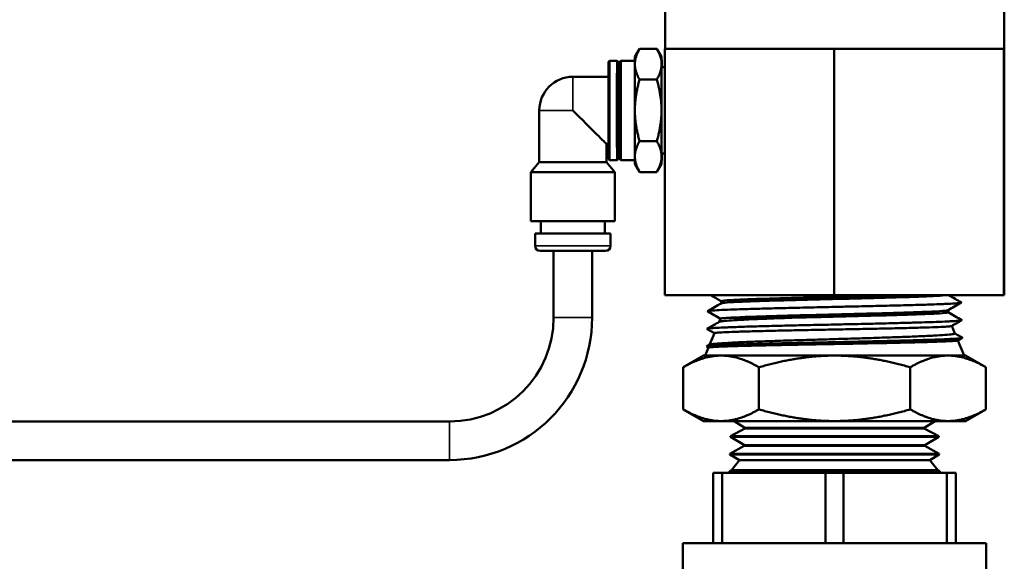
# Model space of a CAD drawing. Header units: inches. Extents: x 0 to 136, y 2 to 86.
# Tile 82 of 144: x 46.52 to 50.52, y 53.8 to 55.99. Entities that reach past the tile are written whole.
import ezdxf

# ---------------------------------------------------------------- set-up
doc = ezdxf.new("R2010")
doc.units = ezdxf.units.IN
doc.header["$LTSCALE"] = 4
doc.header["$MEASUREMENT"] = 0
doc.layers.add('Visible (ANSI)', color=7, linetype='Continuous', lineweight=50)
doc.layers.add('Visible Narrow (ANSI)', color=7, linetype='Continuous', lineweight=35)

msp = doc.modelspace()

# ---------------------------------------------------------------- linework, layer by layer
at = {"layer": 'Visible (ANSI)'}
for p, q in [((49.1414, 55.8746), (49.1414, 57.8746)), ((50.5164, 55.8746), (50.5164, 57.8746)), ((49.0192, 55.8411), (49.0383, 55.8742)), ((49.0385, 55.8746), (49.1081, 55.8746)), ((49.1275, 55.8411), (49.1084, 55.8742)), ((49.1407, 55.8746), (49.4841, 55.8746)), ((49.1407, 54.8746), (49.1407, 55.8746)), ((49.4841, 55.8746), (49.8275, 55.8746)), ((49.8275, 55.8746), (50.1716, 55.8746)), ((49.8275, 54.8746), (49.8275, 55.8746)), ((50.1716, 55.8746), (50.5157, 55.8746)), ((50.5157, 55.8746), (50.5164, 55.8746)), ((50.5157, 54.8746), (50.5157, 55.8746)), ((50.5164, 55.8746), (50.517, 55.8746)), ((50.517, 54.8746), (50.517, 55.8746)), ((48.9117, 55.8211), (48.9167, 55.8261)), ((48.9167, 55.8261), (48.9467, 55.8261)), ((48.9517, 55.8211), (48.9467, 55.8261)), ((48.9567, 55.8211), (48.9617, 55.8261)), ((48.9617, 55.8261), (49.0191, 55.8261)), ((48.9517, 55.7811), (48.9565, 55.7811)), ((49.1407, 55.7991), (49.1275, 55.7995)), ((48.7675, 55.7606), (48.9115, 55.7606)), ((49.0382, 55.7496), (49.1078, 55.7496)), ((48.6315, 55.4151), (48.6315, 55.6246)), ((49.0382, 55.4996), (49.1078, 55.4996)), ((48.9035, 55.4151), (48.9035, 55.4886)), ((48.9035, 55.4886), (48.9115, 55.4886)), ((48.9517, 55.4681), (48.9565, 55.4681)), ((48.9117, 55.4281), (48.9167, 55.4231)), ((48.9167, 55.4231), (48.9467, 55.4231)), ((48.9517, 55.4281), (48.9467, 55.4231)), ((48.9567, 55.4281), (48.9617, 55.4231)), ((48.9617, 55.4231), (49.0191, 55.4231)), ((49.1407, 55.4501), (49.1275, 55.4497)), ((48.6315, 55.4151), (48.5975, 55.3746)), ((48.6315, 55.4151), (48.9035, 55.4151)), ((48.9035, 55.4151), (48.9375, 55.3746)), ((49.0192, 55.4081), (49.0383, 55.375)), ((49.1275, 55.4081), (49.1084, 55.375)), ((48.9375, 55.3746), (48.5975, 55.3746)), ((48.5975, 55.1746), (48.5975, 55.3746)), ((48.9375, 55.1746), (48.9375, 55.3746)), ((49.0385, 55.3746), (49.1081, 55.3746)), ((48.9375, 55.1746), (48.5975, 55.1746)), ((48.6374, 55.1246), (48.6374, 55.1746)), ((48.8975, 55.1246), (48.8975, 55.1746)), ((48.9205, 55.1246), (48.6145, 55.1246)), ((48.6145, 55.0746), (48.6145, 55.1246)), ((48.9205, 55.0746), (48.9205, 55.1246)), ((48.9005, 55.0546), (48.6345, 55.0546)), ((48.6893, 54.7846), (48.6893, 55.0546)), ((48.8456, 54.7846), (48.8456, 55.0546)), ((49.1407, 54.8746), (49.8275, 54.8746)), ((49.8275, 54.8746), (50.5157, 54.8746)), ((50.5157, 54.8746), (50.517, 54.8746)), ((49.3694, 54.8418), (49.3694, 54.8505)), ((49.3658, 54.7798), (49.3603, 54.7664)), ((50.2895, 54.8058), (50.2895, 54.8145)), ((50.3041, 54.7503), (50.3167, 54.72)), ((49.3414, 54.7209), (49.3123, 54.7378)), ((49.3415, 54.7211), (49.3221, 54.6742)), ((50.3166, 54.7203), (50.3466, 54.703)), ((50.3466, 54.7021), (50.3281, 54.6914)), ((49.3172, 54.6625), (49.3039, 54.6302)), ((49.31, 54.6672), (49.3226, 54.6745)), ((49.3171, 54.6623), (49.31, 54.6664)), ((50.3284, 54.6916), (50.3539, 54.6302)), ((49.2976, 54.6302), (49.2154, 54.5828)), ((49.2976, 54.6302), (49.3688, 54.6302)), ((49.3688, 54.6302), (49.8289, 54.6302)), ((49.8289, 54.6302), (50.2889, 54.6302)), ((50.2889, 54.6302), (50.3601, 54.6302)), ((50.3601, 54.6302), (50.4423, 54.5828)), ((49.2154, 54.4121), (49.2154, 54.5828)), ((49.5221, 54.4121), (49.5221, 54.5828)), ((50.1356, 54.4121), (50.1356, 54.5828)), ((50.4423, 54.4121), (50.4423, 54.5828)), ((49.2976, 54.3646), (49.2154, 54.4121)), ((50.3601, 54.3646), (50.4423, 54.4121)), ((44.0539, 54.3627), (48.2675, 54.3627)), ((49.2976, 54.3646), (49.3688, 54.3646)), ((49.3688, 54.3646), (49.8289, 54.3646)), ((49.4651, 54.3377), (49.4217, 54.3646)), ((49.8289, 54.3646), (50.2889, 54.3646)), ((50.1926, 54.3377), (50.2361, 54.3646)), ((50.2889, 54.3646), (50.3601, 54.3646)), ((49.4069, 54.3038), (49.4068, 54.301)), ((49.4068, 54.301), (50.2509, 54.301)), ((49.4629, 54.2663), (49.4068, 54.301)), ((49.465, 54.335), (49.4069, 54.3038)), ((49.4069, 54.3038), (50.2509, 54.3038)), ((49.4651, 54.3377), (49.465, 54.335)), ((49.465, 54.335), (50.1927, 54.335)), ((49.4651, 54.3377), (50.1926, 54.3377)), ((50.1926, 54.3377), (50.1927, 54.335)), ((50.1927, 54.335), (50.2509, 54.3038)), ((50.1949, 54.2663), (50.2509, 54.301)), ((50.2509, 54.3038), (50.2509, 54.301)), ((49.4628, 54.2636), (49.4046, 54.2324)), ((49.4629, 54.2663), (49.4628, 54.2636)), ((49.4628, 54.2636), (50.1949, 54.2636)), ((49.4629, 54.2663), (50.1949, 54.2663)), ((50.1949, 54.2663), (50.1949, 54.2636)), ((50.1949, 54.2636), (50.2531, 54.2324)), ((49.4046, 54.2324), (50.2531, 54.2324)), ((49.4046, 54.2324), (49.4046, 54.2296)), ((49.4046, 54.2296), (50.2532, 54.2296)), ((49.4426, 54.2061), (49.4046, 54.2296)), ((50.2152, 54.2061), (50.2532, 54.2296)), ((50.2531, 54.2324), (50.2532, 54.2296)), ((44.0539, 54.2065), (48.2675, 54.2065)), ((49.4426, 54.2061), (49.4107, 54.1654)), ((50.2152, 54.2061), (49.4426, 54.2061)), ((50.2152, 54.2061), (50.247, 54.1654)), ((49.3369, 54.1546), (49.3736, 54.1546)), ((49.3369, 54.1546), (49.3369, 53.8689)), ((49.3736, 54.1546), (49.7921, 54.1546)), ((49.3736, 53.8689), (49.3736, 54.1546)), ((49.4042, 54.1571), (49.4022, 54.1546)), ((49.4024, 54.161), (49.4023, 54.1583)), ((49.4023, 54.1583), (50.2554, 54.1583)), ((49.4042, 54.1571), (49.4023, 54.1583)), ((49.4107, 54.1654), (49.4024, 54.161)), ((49.4024, 54.161), (50.2553, 54.161)), ((50.2536, 54.1571), (49.4042, 54.1571)), ((49.4107, 54.1654), (50.247, 54.1654)), ((49.7921, 54.1546), (49.8656, 54.1546)), ((49.7921, 54.1546), (49.7921, 53.8689)), ((49.8656, 53.8689), (49.8656, 54.1546)), ((49.8656, 54.1546), (50.2841, 54.1546)), ((50.247, 54.1654), (50.2553, 54.161)), ((50.2536, 54.1571), (50.2554, 54.1583)), ((50.2536, 54.1571), (50.2555, 54.1546)), ((50.2553, 54.161), (50.2554, 54.1583)), ((50.2841, 54.1546), (50.3209, 54.1546)), ((50.2841, 54.1546), (50.2841, 53.8689)), ((50.3209, 53.8689), (50.3209, 54.1546)), ((49.2139, 53.8689), (50.4439, 53.8689)), ((49.2139, 53.8689), (49.2139, 53.5832)), ((50.4439, 53.8689), (50.4439, 53.5832))]:
    msp.add_line(p, q, dxfattribs=at)
for centre, radius, start, end in [((48.7675, 55.6246), 0.136, 90, 180), ((48.6345, 55.0746), 0.02, 180, 270), ((48.9005, 55.0746), 0.02, 270, 0), ((48.2675, 54.7846), 0.5781, 270, 0), ((48.2675, 54.7846), 0.4219, 270, 0)]:
    msp.add_arc(centre, radius, start, end, dxfattribs=at)
for centre, major_axis, ratio, start_param, end_param in [((48.9117, 55.6246), (0, -0.1965), 0.001664, 3.143257, 6.281521), ((48.9167, 55.6246), (0, -0.2015), 0.001664, 3.141593, 6.283185), ((48.9467, 55.6246), (0, 0.2015), 0.001664, 6.281521, 9.426442), ((48.9517, 55.6246), (0, 0.1965), 0.001664, 5.633831, 10.074132), ((48.9567, 55.6246), (0, -0.1965), 0.001664, 3.143257, 6.281521), ((48.9617, 55.6246), (0, -0.2015), 0.001664, 3.141593, 6.283185), ((49.0192, 55.6246), (0, 0.2165), 0.001664, 0.002883, 0.523599), ((49.1275, 55.6246), (0, 0.2165), 0.001664, 5.759587, 6.806784), ((48.9517, 55.6246), (0, 0.1565), 0.001664, 0, 3.141593), ((49.0192, 55.6246), (0, 0.2165), 0.001664, 0.523599, 1.570796), ((49.1275, 55.6246), (0, 0.2165), 0.001664, 0.523599, 1.570796), ((49.1275, 55.6246), (0, -0.1749), 0.001664, 3.141541, 6.283237), ((49.1275, 55.6246), (0, 0.2165), 0.001664, 5.652916, 5.759587), ((48.7675, 55.6246), (-0.136, 0.136), 0.000832, 1.569964, 3.14076), ((49.0192, 55.6246), (0, 0.2165), 0.001664, 1.570796, 2.617994), ((49.1275, 55.6246), (0, 0.2165), 0.001664, 1.570796, 2.617994), ((49.0192, 55.6246), (0, -0.2165), 0.001664, 5.759587, 6.280303), ((49.1275, 55.6246), (0, -0.2165), 0.001664, 5.759587, 6.806784), ((49.1275, 55.6246), (0, -0.2165), 0.001664, 0.523599, 0.630269)]:
    msp.add_ellipse(centre, major_axis=major_axis, ratio=ratio, start_param=start_param, end_param=end_param, dxfattribs=at)
for points, weights in [([(49.019, 55.8121), (49.0191, 55.8411), (49.0385, 55.8746)], [1.59047186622, 1.59047186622, 1.47628112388]), ([(49.1084, 55.8742), (49.1082, 55.8744), (49.1081, 55.8746)], [1.47759354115, 1.47693922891, 1.47628112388]), ([(49.1081, 55.8746), (49.1274, 55.8411), (49.1273, 55.8121)], [1.47628112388, 1.59047186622, 1.59047186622]), ([(49.0382, 55.7496), (49.0189, 55.7831), (49.019, 55.8121)], [1.47628112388, 1.59047186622, 1.59047186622]), ([(49.1273, 55.8121), (49.1272, 55.7831), (49.1078, 55.7496)], [1.59047186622, 1.59047186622, 1.47628112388]), ([(49.0188, 55.6246), (49.0188, 55.6826), (49.0382, 55.7496)], [1.59047186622, 1.59047186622, 1.47628112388]), ([(49.1271, 55.6246), (49.1271, 55.6826), (49.1078, 55.7496)], [1.59047186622, 1.59047186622, 1.47628112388]), ([(49.0382, 55.4996), (49.0188, 55.5666), (49.0188, 55.6246)], [1.47628112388, 1.59047186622, 1.59047186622]), ([(49.1078, 55.4996), (49.1271, 55.5666), (49.1271, 55.6246)], [1.47628112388, 1.59047186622, 1.59047186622]), ([(49.019, 55.4371), (49.0189, 55.4661), (49.0382, 55.4996)], [1.59047186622, 1.59047186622, 1.47628112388]), ([(49.1078, 55.4996), (49.1272, 55.4661), (49.1273, 55.4371)], [1.47628112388, 1.59047186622, 1.59047186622]), ([(49.0385, 55.3746), (49.0191, 55.4081), (49.019, 55.4371)], [1.47628112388, 1.59047186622, 1.59047186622]), ([(49.1273, 55.4371), (49.1274, 55.4081), (49.1081, 55.3746)], [1.59047186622, 1.59047186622, 1.47628112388]), ([(49.1081, 55.3746), (49.1082, 55.3748), (49.1084, 55.375)], [1.47628112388, 1.47693922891, 1.47759354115]), ([(49.3688, 54.6302), (49.2976, 54.6302), (49.2154, 54.5828)], [1.49719244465, 1.49719244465, 1.38969886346]), ([(49.5221, 54.5828), (49.44, 54.6302), (49.3688, 54.6302)], [1.38969886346, 1.49719244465, 1.49719244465]), ([(49.8289, 54.6302), (49.6865, 54.6302), (49.5221, 54.5828)], [1.49719244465, 1.49719244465, 1.38969886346]), ([(50.1356, 54.5828), (49.9712, 54.6302), (49.8289, 54.6302)], [1.38969886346, 1.49719244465, 1.49719244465]), ([(50.2889, 54.6302), (50.2178, 54.6302), (50.1356, 54.5828)], [1.49719244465, 1.49719244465, 1.38969886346]), ([(50.4423, 54.5828), (50.3601, 54.6302), (50.2889, 54.6302)], [1.38969886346, 1.49719244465, 1.49719244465]), ([(49.2154, 54.4121), (49.2976, 54.3646), (49.3688, 54.3646)], [1.38969886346, 1.49719244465, 1.49719244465]), ([(49.3688, 54.3646), (49.44, 54.3646), (49.5221, 54.4121)], [1.49719244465, 1.49719244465, 1.38969886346]), ([(49.8289, 54.3646), (49.6865, 54.3646), (49.5221, 54.4121)], [1.49719244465, 1.49719244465, 1.38969886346]), ([(50.1356, 54.4121), (49.9712, 54.3646), (49.8289, 54.3646)], [1.38969886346, 1.49719244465, 1.49719244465]), ([(50.2889, 54.3646), (50.2178, 54.3646), (50.1356, 54.4121)], [1.49719244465, 1.49719244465, 1.38969886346]), ([(50.4423, 54.4121), (50.3601, 54.3646), (50.2889, 54.3646)], [1.38969886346, 1.49719244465, 1.49719244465])]:
    msp.add_rational_spline(points, weights, degree=2, dxfattribs=at)
for points in [[(49.3694, 54.8502), (49.3553, 54.8584), (49.3413, 54.8665), (49.3272, 54.8746)], [(50.2923, 54.8746), (50.3089, 54.865), (50.3255, 54.8554), (50.3421, 54.8458)], [(49.3145, 54.8101), (49.3329, 54.8207), (49.3513, 54.8314), (49.3698, 54.842)], [(50.3421, 54.8449), (50.3244, 54.8347), (50.3067, 54.8245), (50.2891, 54.8143)], [(49.3657, 54.7796), (49.3487, 54.7895), (49.3316, 54.7994), (49.3145, 54.8092)], [(50.2895, 54.8061), (50.3078, 54.7955), (50.3261, 54.785), (50.3443, 54.7744)], [(49.3123, 54.7387), (49.3284, 54.748), (49.3446, 54.7574), (49.3608, 54.7667)], [(50.3443, 54.7735), (50.3308, 54.7657), (50.3173, 54.7579), (50.3038, 54.7501)]]:
    msp.add_open_spline(points, degree=3, dxfattribs=at)
for points, knots in [([(50.0686, 54.8746), (50.0574, 54.8743), (50.046, 54.874), (49.9937, 54.8725), (49.95, 54.8714), (49.8604, 54.8691), (49.8144, 54.868), (49.7243, 54.8657), (49.68, 54.8646), (49.5972, 54.8624), (49.5586, 54.8612), (49.4904, 54.859), (49.4609, 54.8579), (49.4133, 54.8556), (49.3953, 54.8545), (49.3743, 54.8524), (49.3694, 54.8514), (49.3694, 54.8505)], [0.50823861, 0.50823861, 0.50823861, 0.50823861, 0.50927559, 0.50927559, 0.51288386, 0.51288386, 0.51649213, 0.51649213, 0.5201004, 0.5201004, 0.52370866, 0.52370866, 0.52731693, 0.52731693, 0.5309252, 0.5309252, 0.53399599, 0.53399599, 0.53399599, 0.53399599]), ([(50.2747, 54.8746), (50.2648, 54.8736), (50.2493, 54.8725), (50.2064, 54.8703), (50.1782, 54.8692), (50.1125, 54.867), (50.075, 54.8658), (49.9937, 54.8636), (49.95, 54.8624), (49.8604, 54.8602), (49.8144, 54.8591), (49.7243, 54.8568), (49.68, 54.8557), (49.5972, 54.8534), (49.5586, 54.8523), (49.4904, 54.8501), (49.4609, 54.8489), (49.4133, 54.8467), (49.3953, 54.8456), (49.3759, 54.8436), (49.3712, 54.8428), (49.3698, 54.842)], [0.49870318, 0.49870318, 0.49870318, 0.49870318, 0.50205906, 0.50205906, 0.50566733, 0.50566733, 0.50927559, 0.50927559, 0.51288386, 0.51288386, 0.51649213, 0.51649213, 0.5201004, 0.5201004, 0.52370866, 0.52370866, 0.52731693, 0.52731693, 0.5309252, 0.5309252, 0.53347594, 0.53347594, 0.53347594, 0.53347594]), ([(50.3421, 54.8458), (50.3423, 54.8457), (50.3424, 54.8456), (50.3429, 54.8448), (50.3403, 54.8441), (50.332, 54.8431), (50.3285, 54.8427), (50.3152, 54.8416), (50.303, 54.8408), (50.2805, 54.8397), (50.2726, 54.8394), (50.2509, 54.8385), (50.2362, 54.8379), (50.2007, 54.8367), (50.1794, 54.836), (50.1316, 54.8347), (50.105, 54.834), (50.0611, 54.8329), (50.045, 54.8325), (49.9998, 54.8314), (49.9701, 54.8307), (49.9234, 54.8296), (49.907, 54.8293), (49.8662, 54.8284), (49.8417, 54.8278), (49.7856, 54.8266), (49.7543, 54.8259), (49.6919, 54.8245), (49.661, 54.8238), (49.6155, 54.8227), (49.6001, 54.8223), (49.5574, 54.8212), (49.531, 54.8205), (49.4938, 54.8195), (49.4816, 54.8191), (49.4523, 54.8182), (49.4358, 54.8177), (49.402, 54.8164), (49.3856, 54.8158), (49.3567, 54.8144), (49.3446, 54.8137), (49.3294, 54.8125), (49.3246, 54.812), (49.3158, 54.8108), (49.3135, 54.8101), (49.3143, 54.8093), (49.3144, 54.8093), (49.3145, 54.8092)], [41.093051, 41.093051, 41.093051, 41.093051, 41.124328, 41.124328, 41.367227, 41.367227, 41.489637, 41.489637, 41.746735, 41.746735, 41.868197, 41.868197, 42.056181, 42.056181, 42.282825, 42.282825, 42.526207, 42.526207, 42.661868, 42.661868, 42.89746, 42.89746, 43.023812, 43.023812, 43.209323, 43.209323, 43.448476, 43.448476, 43.692845, 43.692845, 43.821688, 43.821688, 44.060514, 44.060514, 44.183921, 44.183921, 44.371036, 44.371036, 44.604233, 44.604233, 44.848636, 44.848636, 45.009202, 45.009202, 45.255656, 45.255656, 45.274198, 45.274198, 45.274198, 45.274198]), ([(49.6704, 54.784), (49.6292, 54.7826), (49.5903, 54.7812), (49.5191, 54.7785), (49.4873, 54.7771), (49.4415, 54.7748), (49.4251, 54.7738), (49.3971, 54.7719), (49.3858, 54.7709), (49.3694, 54.769), (49.3642, 54.7681), (49.3613, 54.767), (49.361, 54.7668), (49.3608, 54.7667)], [-12.051715, -12.051715, -12.051715, -12.051715, -11.718472, -11.718472, -11.384626, -11.384626, -11.154677, -11.154677, -10.91763, -10.91763, -10.692276, -10.692276, -10.657942, -10.657942, -10.657942, -10.657942]), ([(49.3658, 54.7798), (49.366, 54.7803), (49.3683, 54.7808), (49.3781, 54.782), (49.3869, 54.7826), (49.3988, 54.7833)], [-0.437268, -0.437268, -0.437268, -0.437268, -0.245394, -0.245394, 0, 0, 0, 0]), ([(50.2891, 54.8143), (50.2882, 54.8138), (50.2861, 54.8133), (50.2749, 54.8117), (50.2603, 54.8106), (50.219, 54.8083), (50.1923, 54.8072), (50.129, 54.8049), (50.0924, 54.8038), (50.0125, 54.8016), (49.9693, 54.8004), (49.8799, 54.7982), (49.8338, 54.797), (49.7428, 54.7948), (49.6979, 54.7937), (49.6131, 54.7914), (49.5733, 54.7903), (49.5024, 54.788), (49.4712, 54.7869), (49.4268, 54.785), (49.4111, 54.7841), (49.3988, 54.7833)], [0.57265482, 0.57265482, 0.57265482, 0.57265482, 0.57422441, 0.57422441, 0.57783268, 0.57783268, 0.58144095, 0.58144095, 0.58504921, 0.58504921, 0.58865748, 0.58865748, 0.59226575, 0.59226575, 0.59587402, 0.59587402, 0.59948229, 0.59948229, 0.60309055, 0.60309055, 0.60575401, 0.60575401, 0.60575401, 0.60575401]), ([(49.3988, 54.7833), (49.4106, 54.7834), (49.4256, 54.7834), (49.4616, 54.7835), (49.4827, 54.7836), (49.5297, 54.7837), (49.5555, 54.7838), (49.6106, 54.7839), (49.6399, 54.7839), (49.6704, 54.784)], [-0.9969342, -0.9969342, -0.9969342, -0.9969342, -0.7493369, -0.7493369, -0.4982802, -0.4982802, -0.2475718, -0.2475718, 0, 0, 0, 0]), ([(50.2895, 54.8058), (50.2895, 54.8052), (50.2872, 54.8045), (50.2749, 54.8028), (50.2603, 54.8016), (50.219, 54.7994), (50.1923, 54.7983), (50.129, 54.796), (50.0924, 54.7949), (50.0125, 54.7926), (49.9693, 54.7915), (49.8799, 54.7892), (49.8338, 54.7881), (49.7481, 54.786), (49.7083, 54.785), (49.6704, 54.784)], [0.57213433, 0.57213433, 0.57213433, 0.57213433, 0.57422441, 0.57422441, 0.57783268, 0.57783268, 0.58144095, 0.58144095, 0.58504921, 0.58504921, 0.58865748, 0.58865748, 0.59226575, 0.59226575, 0.59545476, 0.59545476, 0.59545476, 0.59545476]), ([(50.3443, 54.7744), (50.345, 54.774), (50.3448, 54.7736), (50.3415, 54.7725), (50.3369, 54.7719), (50.3221, 54.7705), (50.3114, 54.7698), (50.2911, 54.7687), (50.2835, 54.7683), (50.2615, 54.7674), (50.246, 54.7668), (50.2144, 54.7657), (50.1988, 54.7652), (50.1639, 54.7641), (50.1442, 54.7636), (50.0999, 54.7624), (50.075, 54.7617), (50.0207, 54.7604), (49.9912, 54.7597), (49.945, 54.7587), (49.9287, 54.7583), (49.8883, 54.7574), (49.8639, 54.7569), (49.8073, 54.7556), (49.7751, 54.7549), (49.7114, 54.7535), (49.6799, 54.7528), (49.6197, 54.7514), (49.591, 54.7507), (49.5348, 54.7492), (49.5077, 54.7485), (49.4572, 54.747), (49.4341, 54.7462), (49.4041, 54.7451), (49.395, 54.7448), (49.3739, 54.7439), (49.3627, 54.7433), (49.3407, 54.7421), (49.3311, 54.7414), (49.3173, 54.74), (49.3132, 54.7393), (49.3118, 54.7383), (49.3118, 54.7381), (49.3123, 54.7378)], [49.279697, 49.279697, 49.279697, 49.279697, 49.419801, 49.419801, 49.646148, 49.646148, 49.891646, 49.891646, 50.017862, 50.017862, 50.225418, 50.225418, 50.399145, 50.399145, 50.591071, 50.591071, 50.810492, 50.810492, 51.048724, 51.048724, 51.175292, 51.175292, 51.361275, 51.361275, 51.607209, 51.607209, 51.854223, 51.854223, 52.096411, 52.096411, 52.35354, 52.35354, 52.613858, 52.613858, 52.737522, 52.737522, 52.924796, 52.924796, 53.164688, 53.164688, 53.411436, 53.411436, 53.50262, 53.50262, 53.50262, 53.50262]), ([(49.3415, 54.7211), (49.3416, 54.7213), (49.3419, 54.7215), (49.3443, 54.7222), (49.3493, 54.7228), (49.3613, 54.7238), (49.366, 54.7241), (49.3824, 54.725), (49.3962, 54.7256), (49.4208, 54.7265), (49.4297, 54.7268), (49.4582, 54.7277), (49.4796, 54.7283), (49.5149, 54.7292), (49.5271, 54.7295), (49.5653, 54.7304), (49.5926, 54.7311), (49.6354, 54.732), (49.6499, 54.7323), (49.6946, 54.7332), (49.7254, 54.7338), (49.7722, 54.7347), (49.7877, 54.735), (49.8349, 54.7359), (49.8666, 54.7365), (49.9133, 54.7375), (49.9285, 54.7378), (49.9743, 54.7387), (50.0041, 54.7393), (50.0466, 54.7402), (50.0603, 54.7405), (50.1006, 54.7414), (50.126, 54.742), (50.1607, 54.743), (50.1715, 54.7433), (50.203, 54.7442), (50.2217, 54.7448), (50.2537, 54.746), (50.267, 54.7466), (50.2873, 54.7479), (50.2945, 54.7484), (50.3016, 54.7494), (50.3032, 54.7497), (50.3038, 54.7501)], [-8.017758, -8.017758, -8.017758, -8.017758, -7.952071, -7.952071, -7.712523, -7.712523, -7.591952, -7.591952, -7.352128, -7.352128, -7.232117, -7.232117, -6.992023, -6.992023, -6.872519, -6.872519, -6.63217, -6.63217, -6.513125, -6.513125, -6.272546, -6.272546, -6.153909, -6.153909, -5.913236, -5.913236, -5.794971, -5.794971, -5.554301, -5.554301, -5.436379, -5.436379, -5.195783, -5.195783, -5.078181, -5.078181, -4.837673, -4.837673, -4.59927, -4.59927, -4.370057, -4.370057, -4.233431, -4.233431, -4.233431, -4.233431]), ([(50.3466, 54.703), (50.347, 54.7027), (50.3471, 54.7025), (50.346, 54.7016), (50.3426, 54.7009), (50.3301, 54.6995), (50.3206, 54.6988), (50.3016, 54.6977), (50.294, 54.6973), (50.2711, 54.6963), (50.2543, 54.6956), (50.2245, 54.6945), (50.213, 54.6942), (50.1841, 54.6932), (50.1662, 54.6927), (50.1211, 54.6915), (50.0931, 54.6907), (50.0344, 54.6893), (50.0041, 54.6886), (49.9421, 54.6872), (49.9105, 54.6865), (49.8451, 54.685), (49.8112, 54.6843), (49.7434, 54.6828), (49.7096, 54.682), (49.6614, 54.6809), (49.6462, 54.6806), (49.6086, 54.6797), (49.5866, 54.6792), (49.538, 54.6779), (49.5122, 54.6772), (49.4636, 54.6758), (49.4411, 54.6751), (49.4104, 54.674), (49.4004, 54.6736), (49.3745, 54.6726), (49.36, 54.6719), (49.3419, 54.6708), (49.3363, 54.6705), (49.3245, 54.6696), (49.3192, 54.6691), (49.3107, 54.6678), (49.3088, 54.6671), (49.31, 54.6664)], [57.568471, 57.568471, 57.568471, 57.568471, 57.652798, 57.652798, 57.886409, 57.886409, 58.13578, 58.13578, 58.273324, 58.273324, 58.508868, 58.508868, 58.643619, 58.643619, 58.828431, 58.828431, 59.084722, 59.084722, 59.33537, 59.33537, 59.581885, 59.581885, 59.842734, 59.842734, 60.106898, 60.106898, 60.230843, 60.230843, 60.420016, 60.420016, 60.665224, 60.665224, 60.915591, 60.915591, 61.047722, 61.047722, 61.287968, 61.287968, 61.417766, 61.417766, 61.604016, 61.604016, 61.856614, 61.856614, 61.856614, 61.856614]), ([(50.3167, 54.72), (50.3169, 54.7194), (50.3159, 54.7188), (50.3117, 54.7177), (50.3091, 54.7172), (50.299, 54.7157), (50.2892, 54.7148), (50.2641, 54.7129), (50.2491, 54.712), (50.2138, 54.7101), (50.1935, 54.7092), (50.1475, 54.7072), (50.1218, 54.7063), (50.068, 54.7044), (50.0401, 54.7034), (49.9813, 54.7015), (49.9506, 54.7006), (49.8866, 54.6987), (49.8535, 54.6977), (49.7888, 54.6958), (49.7574, 54.6948), (49.6946, 54.693), (49.6634, 54.692), (49.6026, 54.6901), (49.5731, 54.6891), (49.519, 54.6872), (49.4945, 54.6863), (49.4485, 54.6844), (49.4274, 54.6834), (49.3902, 54.6815), (49.3742, 54.6805), (49.3489, 54.6786), (49.3394, 54.6777), (49.3273, 54.676), (49.3239, 54.6752), (49.3226, 54.6745)], [-6.786203, -6.786203, -6.786203, -6.786203, -6.627643, -6.627643, -6.506227, -6.506227, -6.261955, -6.261955, -6.024312, -6.024312, -5.782855, -5.782855, -5.530977, -5.530977, -5.291014, -5.291014, -5.046494, -5.046494, -4.79297, -4.79297, -4.552436, -4.552436, -4.304772, -4.304772, -4.049879, -4.049879, -3.808427, -3.808427, -3.557592, -3.557592, -3.301582, -3.301582, -3.058792, -3.058792, -2.855254, -2.855254, -2.855254, -2.855254]), ([(49.3172, 54.6625), (49.3174, 54.6628), (49.3185, 54.6631), (49.3245, 54.6641), (49.3318, 54.6647), (49.3526, 54.6659), (49.3658, 54.6665), (49.3977, 54.6677), (49.4161, 54.6683), (49.4587, 54.6695), (49.4832, 54.6702), (49.5354, 54.6714), (49.5629, 54.672), (49.6206, 54.6732), (49.6507, 54.6738), (49.6976, 54.6747), (49.7136, 54.675), (49.7617, 54.6759), (49.7941, 54.6765), (49.8604, 54.6777), (49.894, 54.6783), (49.9586, 54.6796), (49.9893, 54.6801), (50.0491, 54.6813), (50.0779, 54.6819), (50.1186, 54.6829), (50.1317, 54.6832), (50.1695, 54.6841), (50.1928, 54.6847), (50.2349, 54.6859), (50.2535, 54.6865), (50.2842, 54.6877), (50.2965, 54.6883), (50.3156, 54.6895), (50.3222, 54.6901), (50.3269, 54.691), (50.3277, 54.6912), (50.3281, 54.6914)], [-15.977449, -15.977449, -15.977449, -15.977449, -15.838298, -15.838298, -15.578994, -15.578994, -15.328313, -15.328313, -15.082734, -15.082734, -14.824362, -14.824362, -14.576291, -14.576291, -14.33025, -14.33025, -14.204948, -14.204948, -13.958062, -13.958062, -13.701696, -13.701696, -13.457548, -13.457548, -13.209699, -13.209699, -13.086194, -13.086194, -12.837734, -12.837734, -12.583896, -12.583896, -12.342756, -12.342756, -12.093735, -12.093735, -12.002143, -12.002143, -12.002143, -12.002143])]:
    msp.add_open_spline(points, degree=3, knots=knots, dxfattribs=at)
at = {"layer": 'Visible Narrow (ANSI)'}
for p, q in [((48.7672, 55.6246), (48.6315, 55.6246)), ((48.9205, 55.0746), (48.6145, 55.0746)), ((48.8456, 54.7846), (48.6893, 54.7846)), ((48.2675, 54.2065), (48.2675, 54.3627))]:
    msp.add_line(p, q, dxfattribs=at)
msp.add_ellipse((48.7675, 55.6246), major_axis=(0, 0.136), ratio=0.001664, start_param=0, end_param=1.570796, dxfattribs=at)

doc.saveas('drawing.dxf')
